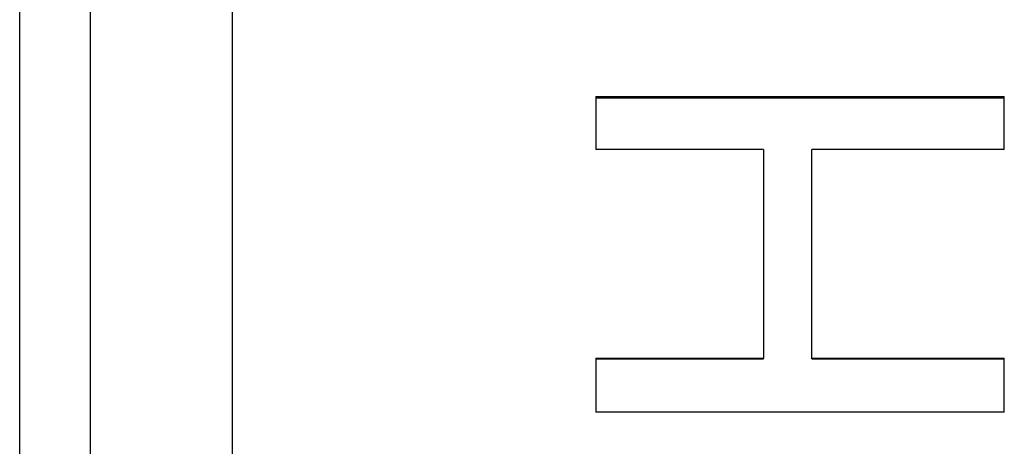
# Model space of a CAD drawing. Extents: x -0.04 to 5.95, y -4.31 to 4.31.
# Tile 10 of 14: x 0 to 1.74, y 0.3 to 1.05. Entities that reach past the tile are written whole.
import ezdxf

# ---------------------------------------------------------------- set-up
doc = ezdxf.new("R2010")
doc.units = 0
doc.header["$MEASUREMENT"] = 0
doc.layers.get('0').update_dxf_attribs({"linetype": 'CONTINUOUS'})

msp = doc.modelspace()

# ---------------------------------------------------------------- linework, layer by layer
for p, q in [((0.125, -4.31), (0.125, 4.31)), ((0.375, -4.31), (0.375, 4.31)), ((0, -3.955), (0, 3.955)), ((1.0153, 0.9166), (1.7353, 0.9166)), ((1.0153, 0.9166), (1.0153, 0.8234)), ((1.7353, 0.8234), (1.7353, 0.9166)), ((1.3111, 0.8234), (1.0153, 0.8234)), ((1.3111, 0.8234), (1.3111, 0.4553)), ((1.3961, 0.4553), (1.3961, 0.8234)), ((1.7353, 0.8234), (1.3961, 0.8234)), ((1.0153, 0.4553), (1.3111, 0.4553)), ((1.0153, 0.4553), (1.0153, 0.3603)), ((1.3111, 0.4541), (1.3111, 0.4553)), ((1.3961, 0.4553), (1.7353, 0.4553)), ((1.3961, 0.4541), (1.3961, 0.4553)), ((1.7353, 0.3603), (1.7353, 0.4553)), ((1.7353, 0.3603), (1.0153, 0.3603))]:
    msp.add_line(p, q)
for points in [[(1.0153, 0.9142), (1.2553, 0.9142), (1.4953, 0.9142), (1.7353, 0.9142)], [(1.0153, 0.4541), (1.1139, 0.4541), (1.2125, 0.4541), (1.3111, 0.4541)], [(1.3961, 0.4541), (1.5092, 0.4541), (1.6222, 0.4541), (1.7353, 0.4541)]]:
    msp.add_open_spline(points, degree=3)

doc.saveas('drawing.dxf')
